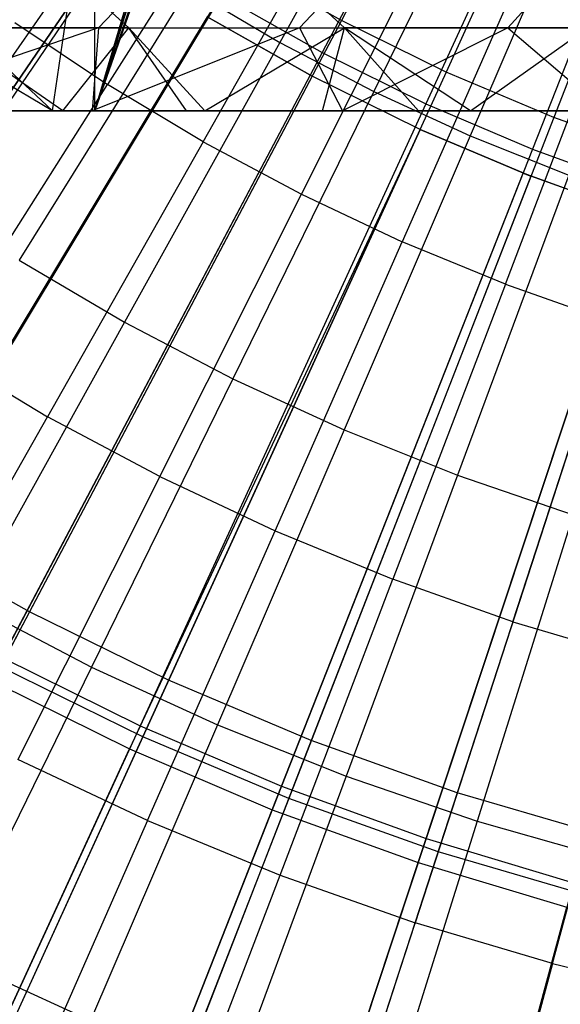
# Model space of a CAD drawing. Extents: x 0.1 to 12.1, y -6 to 6.
# Tile 79 of 256: x 5.455 to 5.711, y -1.323 to -0.857. Entities that reach past the tile are written whole.
import ezdxf

# ---------------------------------------------------------------- set-up
doc = ezdxf.new("R2010")
doc.units = 0
doc.header["$LTSCALE"] = 2.54
doc.layers.get('0').update_dxf_attribs({"linetype": 'CONTINUOUS'})

# ---------------------------------------------------------------- blocks, each defined once
blk = doc.blocks.new('DROPS_COLOR_B-11195_STL')
at = {"color": 0}
for p, q in [((5.47077, -0.90001, 50.97241), (5.73517, 0.89999, 50.9522)), ((5.47077, -0.90001, 50.97241), (5.73517, 0.89999, 50.9522)), ((5.49074, -0.9, 39.97526), (5.49074, 0.9, 39.97526)), ((5.49074, -0.9, 39.97526), (5.49074, 0.9, 39.97526)), ((5.49074, -0.9, 47.89384), (5.49074, 0.9, 47.89384)), ((5.49074, -0.9, 47.89384), (5.49074, 0.9, 47.89384)), ((5.76, 0, 47.92328), (5.49074, -0.9, 47.89384)), ((5.49074, -0.9, 39.97526), (5.76, 0, 39.94582)), ((5.49074, -0.9, 39.97526), (5.76, 0, 39.94582)), ((5.76, 0, 47.92328), (5.49074, -0.9, 47.89384)), ((5.49074, -0.9, 47.89384), (5.76255, -0.039, 47.92347)), ((5.49074, -0.9, 47.89384), (5.76255, -0.039, 47.92347)), ((5.76258, -0.03927, 39.94562), (5.49074, -0.9, 39.97526)), ((5.76258, -0.03927, 39.94562), (5.49074, -0.9, 39.97526)), ((5.77022, -0.07765, 47.92404), (5.49074, -0.9, 47.89384)), ((5.77022, -0.07765, 47.92404), (5.49074, -0.9, 47.89384)), ((5.77022, -0.07765, 39.94506), (5.49074, -0.9, 39.97526)), ((5.77022, -0.07765, 39.94506), (5.49074, -0.9, 39.97526)), ((5.77394, -0.09039, 47.92431), (5.49074, -0.9, 47.89384)), ((5.77394, -0.09039, 47.92431), (5.49074, -0.9, 47.89384)), ((5.77464, -0.09258, 39.94474), (5.49074, -0.9, 39.97526)), ((5.77464, -0.09258, 39.94474), (5.49074, -0.9, 39.97526)), ((5.75727, -0.57374, 1.86697), (5.60766, -0.85729, 1.92723)), ((5.75727, -0.57374, 1.86697), (5.60766, -0.85729, 1.92723)), ((5.79051, -0.59009, 1.86697), (5.65734, -0.88171, 1.92723)), ((5.79051, -0.59009, 1.86697), (5.65734, -0.88171, 1.92723)), ((5.82464, -0.60451, 1.86697), (5.70833, -0.90326, 1.92723)), ((5.82464, -0.60451, 1.86697), (5.70833, -0.90326, 1.92723)), ((5.65178, -0.73553, 13.76702), (5.57847, -0.86762, 13.73038)), ((5.65178, -0.73553, 13.76702), (5.57847, -0.86762, 13.73038)), ((5.68956, -0.75527, 13.76702), (5.62303, -0.89089, 13.73038)), ((5.68956, -0.75527, 13.76702), (5.62303, -0.89089, 13.73038)), ((5.57678, -0.76149, 13.83503), (5.49678, -0.88755, 13.79774)), ((5.57678, -0.76149, 13.83503), (5.49678, -0.88755, 13.79774)), ((5.72829, -0.77306, 13.76702), (5.66872, -0.91188, 13.73038)), ((5.72829, -0.77306, 13.76702), (5.66872, -0.91188, 13.73038)), ((5.54209, -0.91473, 13.79774), (5.61565, -0.78481, 13.83503)), ((5.54209, -0.91473, 13.79774), (5.61565, -0.78481, 13.83503)), ((5.51288, -0.80013, 1.92723), (5.33408, -1.06162, 2.00512)), ((5.51288, -0.80013, 1.92723), (5.33408, -1.06162, 2.00512)), ((5.5887, -0.9396, 13.79774), (5.65565, -0.80615, 13.83503)), ((5.5887, -0.9396, 13.79774), (5.65565, -0.80615, 13.83503)), ((5.49317, -0.81445, 13.73038), (5.40657, -0.93886, 13.68953)), ((5.49317, -0.81445, 13.73038), (5.40657, -0.93886, 13.68953)), ((5.31749, -1.08589, 13.37336), (5.49605, -0.82474, 13.45288)), ((5.31749, -1.08589, 13.37336), (5.49605, -0.82474, 13.45288)), ((5.46621, -0.82387, 54.23932), (5.50697, -0.86072, 54.22387)), ((5.46621, -0.82387, 54.23932), (5.50697, -0.86072, 54.22387)), ((5.49257, -0.86072, 55.88655), (5.5276, -0.82387, 55.86061)), ((5.49257, -0.86072, 55.88655), (5.5276, -0.82387, 55.86061)), ((5.60908, -0.86072, 54.47245), (5.56923, -0.82387, 54.49012)), ((5.60908, -0.86072, 54.47245), (5.56923, -0.82387, 54.49012)), ((5.58788, -0.86072, 56.01161), (5.62219, -0.82387, 55.98472)), ((5.58788, -0.86072, 56.01161), (5.62219, -0.82387, 55.98472)), ((5.69666, -0.82545, 13.83503), (5.6365, -0.9621, 13.79774)), ((5.69666, -0.82545, 13.83503), (5.6365, -0.9621, 13.79774)), ((5.68659, -0.86072, 56.13401), (5.72014, -0.82387, 56.10618)), ((5.68659, -0.86072, 56.13401), (5.72014, -0.82387, 56.10618)), ((5.55945, -0.83006, 1.92723), (5.39587, -1.10133, 2.00512)), ((5.55945, -0.83006, 1.92723), (5.39587, -1.10133, 2.00512)), ((5.60766, -0.85729, 1.92723), (5.55945, -0.83006, 1.92723)), ((5.60766, -0.85729, 1.92723), (5.55945, -0.83006, 1.92723)), ((5.53515, -0.84211, 13.73038), (5.45496, -0.97075, 13.68953)), ((5.53515, -0.84211, 13.73038), (5.45496, -0.97075, 13.68953)), ((5.53515, -0.84211, 13.73038), (5.57847, -0.86762, 13.73038)), ((5.53515, -0.84211, 13.73038), (5.57847, -0.86762, 13.73038)), ((5.68538, -0.98216, 13.79774), (5.73859, -0.84266, 13.83503)), ((5.68538, -0.98216, 13.79774), (5.73859, -0.84266, 13.83503)), ((5.54406, -0.85559, 13.45288), (5.38069, -1.12651, 13.37336)), ((5.54406, -0.85559, 13.45288), (5.38069, -1.12651, 13.37336)), ((5.47077, -0.90001, 50.97241), (5.42379, -0.85646, 50.97723)), ((5.47077, -0.90001, 50.97241), (5.42379, -0.85646, 50.97723)), ((5.4529, -0.85813, 13.79774), (5.49678, -0.88755, 13.79774)), ((5.4529, -0.85813, 13.79774), (5.49678, -0.88755, 13.79774)), ((5.60766, -0.85729, 1.92723), (5.45983, -1.13745, 2.00512)), ((5.60766, -0.85729, 1.92723), (5.45983, -1.13745, 2.00512)), ((5.59374, -0.88365, 13.45288), (5.54406, -0.85559, 13.45288)), ((5.59374, -0.88365, 13.45288), (5.54406, -0.85559, 13.45288)), ((5.59285, -0.88318, 13.61623), (5.54449, -0.85585, 13.61623)), ((5.65734, -0.88171, 1.92723), (5.60766, -0.85729, 1.92723)), ((5.65734, -0.88171, 1.92723), (5.60766, -0.85729, 1.92723)), ((5.49257, -0.86072, 55.88655), (5.37649, -0.90001, 55.79148)), ((5.49257, -0.86072, 55.88655), (5.37649, -0.90001, 55.79148)), ((5.40065, -0.86072, 55.75883), (5.49257, -0.86072, 55.88655)), ((5.40065, -0.86072, 55.75883), (5.49257, -0.86072, 55.88655)), ((5.47077, -0.90001, 50.97241), (5.40423, -0.86072, 51.05457)), ((5.47077, -0.90001, 50.97241), (5.40423, -0.86072, 51.05457)), ((5.47556, -0.90001, 54.02064), (5.41842, -0.86072, 53.96944)), ((5.47556, -0.90001, 54.02064), (5.41842, -0.86072, 53.96944)), ((5.50697, -0.86072, 54.22387), (5.41842, -0.86072, 53.96944)), ((5.50697, -0.86072, 54.22387), (5.41842, -0.86072, 53.96944)), ((5.47556, -0.90001, 54.02064), (5.50697, -0.86072, 54.22387)), ((5.47556, -0.90001, 54.02064), (5.50697, -0.86072, 54.22387)), ((5.49257, -0.86072, 55.88655), (5.48957, -0.90001, 55.9469)), ((5.49257, -0.86072, 55.88655), (5.48957, -0.90001, 55.9469)), ((5.58788, -0.86072, 56.01161), (5.48957, -0.90001, 55.9469)), ((5.58788, -0.86072, 56.01161), (5.48957, -0.90001, 55.9469)), ((5.49257, -0.86072, 55.88655), (5.58788, -0.86072, 56.01161)), ((5.49257, -0.86072, 55.88655), (5.58788, -0.86072, 56.01161)), ((5.50697, -0.86072, 54.22387), (5.60908, -0.86072, 54.47245)), ((5.53424, -0.90001, 54.18696), (5.50697, -0.86072, 54.22387)), ((5.53424, -0.90001, 54.18696), (5.50697, -0.86072, 54.22387)), ((5.54299, -0.90001, 54.21021), (5.50697, -0.86072, 54.22387)), ((5.54299, -0.90001, 54.21021), (5.50697, -0.86072, 54.22387)), ((5.50697, -0.86072, 54.22387), (5.60908, -0.86072, 54.47245)), ((5.54299, -0.90001, 54.21021), (5.60908, -0.86072, 54.47245)), ((5.54299, -0.90001, 54.21021), (5.60908, -0.86072, 54.47245)), ((5.58788, -0.86072, 56.01161), (5.60822, -0.90001, 56.09905)), ((5.58788, -0.86072, 56.01161), (5.60822, -0.90001, 56.09905)), ((5.58788, -0.86072, 56.01161), (5.68659, -0.86072, 56.13401)), ((5.58788, -0.86072, 56.01161), (5.68659, -0.86072, 56.13401)), ((5.59869, -0.90001, 54.35054), (5.60908, -0.86072, 54.47245)), ((5.59869, -0.90001, 54.35054), (5.60908, -0.86072, 54.47245)), ((5.68659, -0.86072, 56.13401), (5.60822, -0.90001, 56.09905)), ((5.68659, -0.86072, 56.13401), (5.60822, -0.90001, 56.09905)), ((5.64429, -0.90001, 54.45684), (5.60908, -0.86072, 54.47245)), ((5.66884, -0.90001, 54.51133), (5.60908, -0.86072, 54.47245)), ((5.64429, -0.90001, 54.45684), (5.60908, -0.86072, 54.47245)), ((5.66884, -0.90001, 54.51133), (5.60908, -0.86072, 54.47245)), ((5.72436, -0.86072, 54.71447), (5.60908, -0.86072, 54.47245)), ((5.72436, -0.86072, 54.71447), (5.60908, -0.86072, 54.47245)), ((5.66884, -0.90001, 54.51133), (5.72436, -0.86072, 54.71447)), ((5.66884, -0.90001, 54.51133), (5.72436, -0.86072, 54.71447)), ((5.68659, -0.86072, 56.13401), (5.7325, -0.90001, 56.24786)), ((5.68659, -0.86072, 56.13401), (5.7325, -0.90001, 56.24786)), ((5.68659, -0.86072, 56.13401), (5.78836, -0.86072, 56.25338)), ((5.68659, -0.86072, 56.13401), (5.78836, -0.86072, 56.25338)), ((5.57847, -0.86762, 13.73038), (5.50491, -1.00015, 13.68953)), ((5.57847, -0.86762, 13.73038), (5.50491, -1.00015, 13.68953)), ((5.57847, -0.86762, 13.73038), (5.62303, -0.89089, 13.73038)), ((5.57847, -0.86762, 13.73038), (5.62303, -0.89089, 13.73038)), ((5.59374, -0.88365, 13.45288), (5.44611, -1.16345, 13.37336)), ((5.59374, -0.88365, 13.45288), (5.44611, -1.16345, 13.37336)), ((5.65734, -0.88171, 1.92723), (5.52575, -1.16985, 2.00512)), ((5.65734, -0.88171, 1.92723), (5.52575, -1.16985, 2.00512)), ((5.64495, -0.90883, 13.61623), (5.59285, -0.88318, 13.61623)), ((5.59285, -0.88318, 13.61623), (5.59374, -0.88365, 13.45288)), ((5.59285, -0.88318, 13.61623), (5.59374, -0.88365, 13.45288)), ((5.64495, -0.90883, 13.45288), (5.59374, -0.88365, 13.45288)), ((5.64495, -0.90883, 13.45288), (5.59374, -0.88365, 13.45288)), ((5.70833, -0.90326, 1.92723), (5.65734, -0.88171, 1.92723)), ((5.70833, -0.90326, 1.92723), (5.65734, -0.88171, 1.92723)), ((5.41659, -1.01391, 13.75643), (5.49678, -0.88755, 13.79774)), ((5.41659, -1.01391, 13.75643), (5.49678, -0.88755, 13.79774)), ((5.54209, -0.91473, 13.79774), (5.49678, -0.88755, 13.79774)), ((5.54209, -0.91473, 13.79774), (5.49678, -0.88755, 13.79774)), ((5.62303, -0.89089, 13.73038), (5.55628, -1.02699, 13.68953)), ((5.62303, -0.89089, 13.73038), (5.55628, -1.02699, 13.68953)), ((5.62303, -0.89089, 13.73038), (5.66872, -0.91188, 13.73038)), ((5.62303, -0.89089, 13.73038), (5.66872, -0.91188, 13.73038)), ((5.49074, -0.9, 39.97526), (5.20974, -0.9, 40.02596)), ((5.20974, -0.9, 47.84314), (5.49074, -0.9, 47.89384)), ((5.20974, -0.9, 47.84314), (5.49074, -0.9, 47.89384)), ((5.49074, -0.9, 39.97526), (5.20974, -0.9, 40.02596)), ((5.3037, -0.90001, 62.89555), (5.73517, -0.90001, 62.93461)), ((5.3037, -0.90001, 62.89555), (5.73517, -0.90001, 62.93461)), ((5.37649, -0.90001, 55.79148), (5.48957, -0.90001, 55.9469)), ((5.37649, -0.90001, 55.79148), (5.48957, -0.90001, 55.9469)), ((5.41862, -0.90001, 51.14117), (5.47077, -0.90001, 50.97241)), ((5.41862, -0.90001, 51.14117), (5.47077, -0.90001, 50.97241)), ((5.47556, -0.90001, 54.02064), (5.45513, -0.90001, 53.95779)), ((5.47556, -0.90001, 54.02064), (5.45513, -0.90001, 53.95779)), ((5.47077, -0.90001, 50.97241), (5.73517, -0.90001, 50.9522)), ((5.47077, -0.90001, 50.97241), (5.73517, -0.90001, 50.9522)), ((5.53424, -0.90001, 54.18696), (5.47556, -0.90001, 54.02064)), ((5.53424, -0.90001, 54.18696), (5.47556, -0.90001, 54.02064)), ((5.48957, -0.90001, 55.9469), (5.60822, -0.90001, 56.09905)), ((5.48957, -0.90001, 55.9469), (5.60822, -0.90001, 56.09905)), ((5.49074, -0.9, 47.89384), (5.77464, -0.9, 47.92436)), ((5.77464, -0.9, 39.94474), (5.49074, -0.9, 39.97526)), ((5.49074, -0.9, 47.89384), (5.77464, -0.9, 47.92436)), ((5.77464, -0.9, 39.94474), (5.49074, -0.9, 39.97526)), ((5.54299, -0.90001, 54.21021), (5.53424, -0.90001, 54.18696)), ((5.54299, -0.90001, 54.21021), (5.53424, -0.90001, 54.18696)), ((5.59869, -0.90001, 54.35054), (5.54299, -0.90001, 54.21021)), ((5.59869, -0.90001, 54.35054), (5.54299, -0.90001, 54.21021)), ((5.64429, -0.90001, 54.45684), (5.59869, -0.90001, 54.35054)), ((5.64429, -0.90001, 54.45684), (5.59869, -0.90001, 54.35054)), ((5.60822, -0.90001, 56.09905), (5.7325, -0.90001, 56.24786)), ((5.60822, -0.90001, 56.09905), (5.7325, -0.90001, 56.24786)), ((5.66884, -0.90001, 54.51133), (5.64429, -0.90001, 54.45684)), ((5.66884, -0.90001, 54.51133), (5.64429, -0.90001, 54.45684)), ((5.74465, -0.90001, 54.66927), (5.66884, -0.90001, 54.51133)), ((5.74465, -0.90001, 54.66927), (5.66884, -0.90001, 54.51133)), ((5.70833, -0.90326, 1.92723), (5.5934, -1.19845, 2.00512)), ((5.70833, -0.90326, 1.92723), (5.5934, -1.19845, 2.00512)), ((5.76047, -0.92186, 1.92723), (5.70833, -0.90326, 1.92723)), ((5.76047, -0.92186, 1.92723), (5.70833, -0.90326, 1.92723)), ((5.64495, -0.90883, 13.45288), (5.51353, -1.1966, 13.37336)), ((5.64495, -0.90883, 13.45288), (5.51353, -1.1966, 13.37336)), ((5.64495, -0.90883, 13.61623), (5.64495, -0.90883, 13.45288)), ((5.64495, -0.90883, 13.61623), (5.69751, -0.93104, 13.45288)), ((5.69375, -0.92957, 13.61623), (5.64495, -0.90883, 13.61623)), ((5.69751, -0.93104, 13.45288), (5.64495, -0.90883, 13.45288)), ((5.64495, -0.90883, 13.61623), (5.64495, -0.90883, 13.45288)), ((5.64495, -0.90883, 13.61623), (5.69751, -0.93104, 13.45288)), ((5.69751, -0.93104, 13.45288), (5.64495, -0.90883, 13.45288)), ((5.66872, -0.91188, 13.73038), (5.60894, -1.05118, 13.68953)), ((5.66872, -0.91188, 13.73038), (5.60894, -1.05118, 13.68953)), ((5.66872, -0.91188, 13.73038), (5.71541, -0.93053, 13.73038)), ((5.66872, -0.91188, 13.73038), (5.71541, -0.93053, 13.73038)), ((5.54209, -0.91473, 13.79774), (5.46835, -1.04496, 13.75643)), ((5.54209, -0.91473, 13.79774), (5.46835, -1.04496, 13.75643)), ((5.54209, -0.91473, 13.79774), (5.5887, -0.9396, 13.79774)), ((5.54209, -0.91473, 13.79774), (5.5887, -0.9396, 13.79774)), ((5.76047, -0.92186, 1.92723), (5.66258, -1.22313, 2.00512)), ((5.76047, -0.92186, 1.92723), (5.66258, -1.22313, 2.00512)), ((5.69751, -0.93104, 13.45288), (5.58273, -1.22585, 13.37336)), ((5.69751, -0.93104, 13.45288), (5.58273, -1.22585, 13.37336)), ((5.71541, -0.93053, 13.73038), (5.66276, -1.07268, 13.68953)), ((5.71541, -0.93053, 13.73038), (5.66276, -1.07268, 13.68953)), ((5.69375, -0.92957, 13.61623), (5.75126, -0.95022, 13.45288)), ((5.74598, -0.94849, 13.61623), (5.69375, -0.92957, 13.61623)), ((5.69375, -0.92957, 13.61623), (5.69751, -0.93104, 13.45288)), ((5.69375, -0.92957, 13.61623), (5.69751, -0.93104, 13.45288)), ((5.69375, -0.92957, 13.61623), (5.75126, -0.95022, 13.45288)), ((5.75126, -0.95022, 13.45288), (5.69751, -0.93104, 13.45288)), ((5.75126, -0.95022, 13.45288), (5.69751, -0.93104, 13.45288)), ((5.5216, -1.07337, 13.75643), (5.5887, -0.9396, 13.79774)), ((5.5216, -1.07337, 13.75643), (5.5887, -0.9396, 13.79774)), ((5.5887, -0.9396, 13.79774), (5.6365, -0.9621, 13.79774)), ((5.5887, -0.9396, 13.79774), (5.6365, -0.9621, 13.79774)), ((5.75126, -0.95022, 13.45288), (5.65349, -1.2511, 13.37336)), ((5.75126, -0.95022, 13.45288), (5.65349, -1.2511, 13.37336)), ((5.57621, -1.09907, 13.75643), (5.6365, -0.9621, 13.79774)), ((5.57621, -1.09907, 13.75643), (5.6365, -0.9621, 13.79774)), ((5.68538, -0.98216, 13.79774), (5.6365, -0.9621, 13.79774)), ((5.68538, -0.98216, 13.79774), (5.6365, -0.9621, 13.79774)), ((5.45496, -0.97075, 13.68953), (5.50491, -1.00015, 13.68953)), ((5.45496, -0.97075, 13.68953), (5.50491, -1.00015, 13.68953)), ((5.68538, -0.98216, 13.79774), (5.63204, -1.12199, 13.75643)), ((5.68538, -0.98216, 13.79774), (5.63204, -1.12199, 13.75643)), ((5.68538, -0.98216, 13.79774), (5.7352, -0.99975, 13.79774)), ((5.68538, -0.98216, 13.79774), (5.7352, -0.99975, 13.79774)), ((5.50491, -1.00015, 13.68953), (5.43108, -1.13316, 13.64441)), ((5.50491, -1.00015, 13.68953), (5.43108, -1.13316, 13.64441)), ((5.50491, -1.00015, 13.68953), (5.55628, -1.02699, 13.68953)), ((5.50491, -1.00015, 13.68953), (5.55628, -1.02699, 13.68953)), ((5.68895, -1.14208, 13.75643), (5.7352, -0.99975, 13.79774)), ((5.68895, -1.14208, 13.75643), (5.7352, -0.99975, 13.79774)), ((5.41659, -1.01391, 13.75643), (5.46835, -1.04496, 13.75643)), ((5.41659, -1.01391, 13.75643), (5.46835, -1.04496, 13.75643)), ((5.55628, -1.02699, 13.68953), (5.48928, -1.16356, 13.64441)), ((5.55628, -1.02699, 13.68953), (5.48928, -1.16356, 13.64441)), ((5.55628, -1.02699, 13.68953), (5.60894, -1.05118, 13.68953)), ((5.55628, -1.02699, 13.68953), (5.60894, -1.05118, 13.68953)), ((5.39443, -1.17549, 13.71107), (5.46835, -1.04496, 13.75643)), ((5.39443, -1.17549, 13.71107), (5.46835, -1.04496, 13.75643)), ((5.5216, -1.07337, 13.75643), (5.46835, -1.04496, 13.75643)), ((5.5216, -1.07337, 13.75643), (5.46835, -1.04496, 13.75643)), ((5.60894, -1.05118, 13.68953), (5.54895, -1.19097, 13.64441)), ((5.60894, -1.05118, 13.68953), (5.54895, -1.19097, 13.64441)), ((5.60894, -1.05118, 13.68953), (5.66276, -1.07268, 13.68953)), ((5.60894, -1.05118, 13.68953), (5.66276, -1.07268, 13.68953)), ((5.66276, -1.07268, 13.68953), (5.60993, -1.21533, 13.64441)), ((5.66276, -1.07268, 13.68953), (5.60993, -1.21533, 13.64441)), ((5.66276, -1.07268, 13.68953), (5.7176, -1.09143, 13.68953)), ((5.66276, -1.07268, 13.68953), (5.7176, -1.09143, 13.68953)), ((5.5216, -1.07337, 13.75643), (5.45434, -1.20745, 13.71107)), ((5.5216, -1.07337, 13.75643), (5.45434, -1.20745, 13.71107)), ((5.5216, -1.07337, 13.75643), (5.57621, -1.09907, 13.75643)), ((5.5216, -1.07337, 13.75643), (5.57621, -1.09907, 13.75643)), ((5.7176, -1.09143, 13.68953), (5.67206, -1.23657, 13.64441)), ((5.7176, -1.09143, 13.68953), (5.67206, -1.23657, 13.64441)), ((5.51577, -1.23636, 13.71107), (5.57621, -1.09907, 13.75643)), ((5.51577, -1.23636, 13.71107), (5.57621, -1.09907, 13.75643)), ((5.57621, -1.09907, 13.75643), (5.63204, -1.12199, 13.75643)), ((5.57621, -1.09907, 13.75643), (5.63204, -1.12199, 13.75643)), ((5.45983, -1.13745, 2.00512), (5.39587, -1.10133, 2.00512)), ((5.45983, -1.13745, 2.00512), (5.39587, -1.10133, 2.00512)), ((5.57858, -1.26214, 13.71107), (5.63204, -1.12199, 13.75643)), ((5.57858, -1.26214, 13.71107), (5.63204, -1.12199, 13.75643)), ((5.68895, -1.14208, 13.75643), (5.63204, -1.12199, 13.75643)), ((5.68895, -1.14208, 13.75643), (5.63204, -1.12199, 13.75643)), ((5.43108, -1.13316, 13.64441), (5.48928, -1.16356, 13.64441)), ((5.43108, -1.13316, 13.64441), (5.48928, -1.16356, 13.64441)), ((5.45983, -1.13745, 2.00512), (5.31424, -1.41337, 2.1004)), ((5.45983, -1.13745, 2.00512), (5.31424, -1.41337, 2.1004)), ((5.52575, -1.16985, 2.00512), (5.45983, -1.13745, 2.00512)), ((5.52575, -1.16985, 2.00512), (5.45983, -1.13745, 2.00512)), ((5.68895, -1.14208, 13.75643), (5.6426, -1.28474, 13.71107)), ((5.68895, -1.14208, 13.75643), (5.6426, -1.28474, 13.71107)), ((5.68895, -1.14208, 13.75643), (5.74681, -1.15928, 13.75643)), ((5.68895, -1.14208, 13.75643), (5.74681, -1.15928, 13.75643)), ((5.70768, -1.30409, 13.71107), (5.74681, -1.15928, 13.75643)), ((5.70768, -1.30409, 13.71107), (5.74681, -1.15928, 13.75643)), ((5.48928, -1.16356, 13.64441), (5.42213, -1.30047, 13.59504)), ((5.48928, -1.16356, 13.64441), (5.42213, -1.30047, 13.59504)), ((5.51353, -1.1966, 13.37336), (5.44611, -1.16345, 13.37336)), ((5.51353, -1.1966, 13.37336), (5.44611, -1.16345, 13.37336)), ((5.48928, -1.16356, 13.64441), (5.54895, -1.19097, 13.64441)), ((5.48928, -1.16356, 13.64441), (5.54895, -1.19097, 13.64441)), ((5.52575, -1.16985, 2.00512), (5.39614, -1.45364, 2.1004)), ((5.52575, -1.16985, 2.00512), (5.39614, -1.45364, 2.1004)), ((5.5934, -1.19845, 2.00512), (5.52575, -1.16985, 2.00512)), ((5.5934, -1.19845, 2.00512), (5.52575, -1.16985, 2.00512)), ((5.54895, -1.19097, 13.64441), (5.48881, -1.33111, 13.59504)), ((5.54895, -1.19097, 13.64441), (5.48881, -1.33111, 13.59504)), ((5.54895, -1.19097, 13.64441), (5.60993, -1.21533, 13.64441)), ((5.54895, -1.19097, 13.64441), (5.60993, -1.21533, 13.64441)), ((5.51353, -1.1966, 13.37336), (5.38413, -1.47994, 13.27646)), ((5.51353, -1.1966, 13.37336), (5.38413, -1.47994, 13.27646)), ((5.5934, -1.19845, 2.00512), (5.48021, -1.48917, 2.1004)), ((5.5934, -1.19845, 2.00512), (5.48021, -1.48917, 2.1004)), ((5.58273, -1.22585, 13.37336), (5.51353, -1.1966, 13.37336)), ((5.58273, -1.22585, 13.37336), (5.51353, -1.1966, 13.37336)), ((5.66258, -1.22313, 2.00512), (5.5934, -1.19845, 2.00512)), ((5.66258, -1.22313, 2.00512), (5.5934, -1.19845, 2.00512)), ((5.51577, -1.23636, 13.71107), (5.45434, -1.20745, 13.71107)), ((5.51577, -1.23636, 13.71107), (5.45434, -1.20745, 13.71107)), ((5.60993, -1.21533, 13.64441), (5.55697, -1.35834, 13.59504)), ((5.60993, -1.21533, 13.64441), (5.55697, -1.35834, 13.59504)), ((5.60993, -1.21533, 13.64441), (5.67206, -1.23657, 13.64441)), ((5.60993, -1.21533, 13.64441), (5.67206, -1.23657, 13.64441)), ((5.58273, -1.22585, 13.37336), (5.46972, -1.51611, 13.27646)), ((5.58273, -1.22585, 13.37336), (5.46972, -1.51611, 13.27646)), ((5.66258, -1.22313, 2.00512), (5.56617, -1.51984, 2.1004)), ((5.66258, -1.22313, 2.00512), (5.56617, -1.51984, 2.1004)), ((5.65349, -1.2511, 13.37336), (5.58273, -1.22585, 13.37336)), ((5.65349, -1.2511, 13.37336), (5.58273, -1.22585, 13.37336)), ((5.73306, -1.24382, 2.00512), (5.66258, -1.22313, 2.00512)), ((5.73306, -1.24382, 2.00512), (5.66258, -1.22313, 2.00512)), ((5.51577, -1.23636, 13.71107), (5.4552, -1.37396, 13.66163)), ((5.51577, -1.23636, 13.71107), (5.4552, -1.37396, 13.66163)), ((5.51577, -1.23636, 13.71107), (5.57858, -1.26214, 13.71107)), ((5.51577, -1.23636, 13.71107), (5.57858, -1.26214, 13.71107)), ((5.67206, -1.23657, 13.64441), (5.62641, -1.38207, 13.59504)), ((5.67206, -1.23657, 13.64441), (5.62641, -1.38207, 13.59504)), ((5.67206, -1.23657, 13.64441), (5.73519, -1.25463, 13.64441)), ((5.67206, -1.23657, 13.64441), (5.73519, -1.25463, 13.64441)), ((5.65349, -1.2511, 13.37336), (5.55724, -1.54734, 13.27646)), ((5.65349, -1.2511, 13.37336), (5.55724, -1.54734, 13.27646)), ((5.72558, -1.27226, 13.37336), (5.65349, -1.2511, 13.37336)), ((5.72558, -1.27226, 13.37336), (5.65349, -1.2511, 13.37336)), ((5.52499, -1.40261, 13.66163), (5.57858, -1.26214, 13.71107)), ((5.52499, -1.40261, 13.66163), (5.57858, -1.26214, 13.71107)), ((5.57858, -1.26214, 13.71107), (5.6426, -1.28474, 13.71107)), ((5.57858, -1.26214, 13.71107), (5.6426, -1.28474, 13.71107)), ((5.59614, -1.42772, 13.66163), (5.6426, -1.28474, 13.71107)), ((5.59614, -1.42772, 13.66163), (5.6426, -1.28474, 13.71107)), ((5.70768, -1.30409, 13.71107), (5.6426, -1.28474, 13.71107)), ((5.70768, -1.30409, 13.71107), (5.6426, -1.28474, 13.71107)), ((5.42213, -1.30047, 13.59504), (5.48881, -1.33111, 13.59504)), ((5.42213, -1.30047, 13.59504), (5.48881, -1.33111, 13.59504)), ((5.70768, -1.30409, 13.71107), (5.66846, -1.44923, 13.66163)), ((5.70768, -1.30409, 13.71107), (5.66846, -1.44923, 13.66163)), ((5.70768, -1.30409, 13.71107), (5.77365, -1.32015, 13.71107)), ((5.70768, -1.30409, 13.71107), (5.77365, -1.32015, 13.71107))]:
    blk.add_line(p, q, dxfattribs=at)
blk = doc.blocks.new('GROUP_1')
at = {"color": 0}
for p, q in [((5.69159, 5.41424, 0.03637), (5.53855, 5.12491, 0.08172)), ((5.69159, 5.41424, 0.03637), (5.53855, 5.12491, 0.08172)), ((5.72447, 5.398, 0.03637), (5.58775, 5.10061, 0.08172)), ((5.72447, 5.398, 0.03637), (5.58775, 5.10061, 0.08172)), ((5.7582, 5.38361, 0.03637), (5.63822, 5.07909, 0.08172)), ((5.7582, 5.38361, 0.03637), (5.63822, 5.07909, 0.08172)), ((5.44458, 5.18151, 0.08172), (5.26207, 4.91343, 0.14503)), ((5.44458, 5.18151, 0.08172), (5.26207, 4.91343, 0.14503)), ((5.43772, 5.17143, 11.91623), (5.25528, 4.90346, 11.85225)), ((5.43772, 5.17143, 11.91623), (5.25528, 4.90346, 11.85225)), ((5.49078, 5.1519, 0.08172), (5.32345, 4.87409, 0.14503)), ((5.49078, 5.1519, 0.08172), (5.32345, 4.87409, 0.14503)), ((5.49078, 5.1519, 0.08172), (5.53855, 5.12491, 0.08172)), ((5.49078, 5.1519, 0.08172), (5.53855, 5.12491, 0.08172)), ((5.48449, 5.14146, 11.91623), (5.31722, 4.86376, 11.85225)), ((5.48449, 5.14146, 11.91623), (5.31722, 4.86376, 11.85225)), ((5.53285, 5.11413, 11.91623), (5.48449, 5.14146, 11.91623)), ((5.53855, 5.12491, 0.08172), (5.38691, 4.83823, 0.14503)), ((5.53855, 5.12491, 0.08172), (5.38691, 4.83823, 0.14503)), ((5.53855, 5.12491, 0.08172), (5.58775, 5.10061, 0.08172)), ((5.53855, 5.12491, 0.08172), (5.58775, 5.10061, 0.08172)), ((5.53285, 5.11413, 11.91623), (5.38128, 4.82757, 11.85225)), ((5.53285, 5.11413, 11.91623), (5.38128, 4.82757, 11.85225)), ((5.58495, 5.08848, 11.91623), (5.53285, 5.11413, 11.91623)), ((5.58775, 5.10061, 0.08172), (5.45228, 4.80595, 0.14503)), ((5.58775, 5.10061, 0.08172), (5.45228, 4.80595, 0.14503)), ((5.58775, 5.10061, 0.08172), (5.63822, 5.07909, 0.08172)), ((5.58775, 5.10061, 0.08172), (5.63822, 5.07909, 0.08172)), ((5.58495, 5.08848, 11.91623), (5.44724, 4.79499, 11.85225)), ((5.58495, 5.08848, 11.91623), (5.44724, 4.79499, 11.85225)), ((5.63375, 5.06774, 11.91623), (5.58495, 5.08848, 11.91623)), ((5.63822, 5.07909, 0.08172), (5.51933, 4.77735, 0.14503)), ((5.63822, 5.07909, 0.08172), (5.51933, 4.77735, 0.14503)), ((5.63822, 5.07909, 0.08172), (5.68981, 5.0604, 0.08172)), ((5.63822, 5.07909, 0.08172), (5.68981, 5.0604, 0.08172)), ((5.51491, 4.76613, 11.85225), (5.63375, 5.06774, 11.91623)), ((5.51491, 4.76613, 11.85225), (5.63375, 5.06774, 11.91623)), ((5.68598, 5.04883, 11.91623), (5.63375, 5.06774, 11.91623)), ((5.68981, 5.0604, 0.08172), (5.58788, 4.75252, 0.14503)), ((5.68981, 5.0604, 0.08172), (5.58788, 4.75252, 0.14503)), ((5.58409, 4.74107, 11.85225), (5.68598, 5.04883, 11.91623)), ((5.58409, 4.74107, 11.85225), (5.68598, 5.04883, 11.91623)), ((5.38691, 4.83823, 0.14503), (5.45228, 4.80595, 0.14503)), ((5.38691, 4.83823, 0.14503), (5.45228, 4.80595, 0.14503)), ((5.38128, 4.82757, 11.85225), (5.44724, 4.79499, 11.85225)), ((5.38128, 4.82757, 11.85225), (5.44724, 4.79499, 11.85225)), ((5.45228, 4.80595, 0.14503), (5.31847, 4.5149, 0.2261)), ((5.45228, 4.80595, 0.14503), (5.31847, 4.5149, 0.2261)), ((5.45228, 4.80595, 0.14503), (5.51933, 4.77735, 0.14503)), ((5.45228, 4.80595, 0.14503), (5.51933, 4.77735, 0.14503)), ((5.3135, 4.50409, 11.77053), (5.44724, 4.79499, 11.85225)), ((5.3135, 4.50409, 11.77053), (5.44724, 4.79499, 11.85225)), ((5.44724, 4.79499, 11.85225), (5.51491, 4.76613, 11.85225)), ((5.44724, 4.79499, 11.85225), (5.51491, 4.76613, 11.85225)), ((5.51933, 4.77735, 0.14503), (5.40191, 4.47931, 0.2261)), ((5.51933, 4.77735, 0.14503), (5.40191, 4.47931, 0.2261)), ((5.51933, 4.77735, 0.14503), (5.58788, 4.75252, 0.14503)), ((5.51933, 4.77735, 0.14503), (5.58788, 4.75252, 0.14503)), ((5.39755, 4.46824, 11.77053), (5.51491, 4.76613, 11.85225)), ((5.39755, 4.46824, 11.77053), (5.51491, 4.76613, 11.85225)), ((5.51491, 4.76613, 11.85225), (5.58409, 4.74107, 11.85225)), ((5.51491, 4.76613, 11.85225), (5.58409, 4.74107, 11.85225)), ((5.58788, 4.75252, 0.14503), (5.48719, 4.44842, 0.2261)), ((5.58788, 4.75252, 0.14503), (5.48719, 4.44842, 0.2261)), ((5.58788, 4.75252, 0.14503), (5.65769, 4.73154, 0.14503)), ((5.58788, 4.75252, 0.14503), (5.65769, 4.73154, 0.14503)), ((5.48346, 4.43713, 11.77053), (5.58409, 4.74107, 11.85225)), ((5.48346, 4.43713, 11.77053), (5.58409, 4.74107, 11.85225)), ((5.58409, 4.74107, 11.85225), (5.65454, 4.7199, 11.85225)), ((5.58409, 4.74107, 11.85225), (5.65454, 4.7199, 11.85225)), ((5.65769, 4.73154, 0.14503), (5.57407, 4.42231, 0.2261)), ((5.65769, 4.73154, 0.14503), (5.57407, 4.42231, 0.2261)), ((5.57096, 4.41083, 11.77053), (5.65454, 4.7199, 11.85225)), ((5.57096, 4.41083, 11.77053), (5.65454, 4.7199, 11.85225))]:
    blk.add_line(p, q, dxfattribs=at)
blk.add_blockref('DROPS_COLOR_B-11195_STL', (-0.06, 5.99731, -1.7), dxfattribs=at)

msp = doc.modelspace()

# ---------------------------------------------------------------- block references
at = {"color": 0}
msp.add_blockref('GROUP_1', (0.06, -5.99731, 1.7), dxfattribs=at)

doc.saveas('drawing.dxf')
